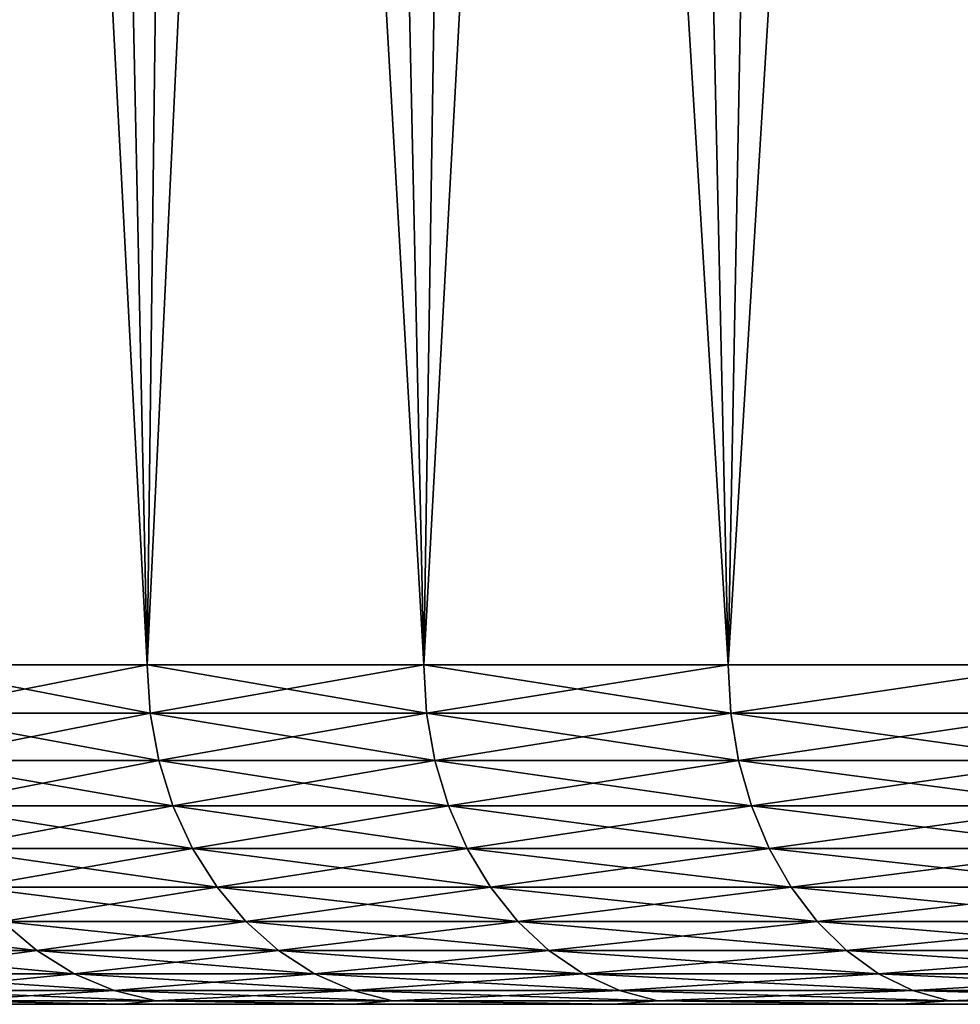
# Model space of a CAD drawing. Header units: metres. Extents: x -105 to 105, y -68 to 103.
# Tile 46 of 256: x -100.8 to -96.65, y 84.09 to 88.43. Entities that reach past the tile are written whole.
import ezdxf

# ---------------------------------------------------------------- set-up
doc = ezdxf.new("R2010")
doc.units = ezdxf.units.M
doc.layers.add('solid_FIT-BATH-150_SW0001', color=7, linetype='CONTINUOUS')

msp = doc.modelspace()

# ---------------------------------------------------------------- linework, layer by layer
at = {"layer": 'solid_FIT-BATH-150_SW0001'}
for points in [[(-100.23774, 85.585892, 15.515515), (-101.161354, 103.085892, 13.979086), (-101.330482, 85.585892, 13.673759)], [(-101.330307, 85.585892, -15.081078), (-101.161377, 103.085892, -15.386044), (-100.607498, 103.085892, -16.332163)], [(-101.330307, 85.585892, -15.081078), (-100.607498, 103.085892, -16.332163), (-100.237541, 85.585892, -16.922821)], [(-100.23774, 85.585892, 15.515515), (-100.607475, 103.085892, 14.925206), (-101.161354, 103.085892, 13.979086)], [(-100.237541, 85.585892, -16.922821), (-100.607498, 103.085892, -16.332163), (-100.02002, 103.085892, -17.256329)], [(-100.23774, 85.585892, 15.515515), (-100.019997, 103.085892, 15.849369), (-100.607475, 103.085892, 14.925206)], [(-99.016396, 85.585892, 17.274624), (-100.019997, 103.085892, 15.849369), (-100.23774, 85.585892, 15.515515)], [(-100.237541, 85.585892, -16.922821), (-100.02002, 103.085892, -17.256329), (-99.398315, 103.085892, -18.159679)], [(-100.237541, 85.585892, -16.922821), (-99.398315, 103.085892, -18.159679), (-99.016174, 85.585892, -18.681915)], [(-99.016396, 85.585892, 17.274624), (-99.398293, 103.085892, 16.752714), (-100.019997, 103.085892, 15.849369)], [(-99.016174, 85.585892, -18.681915), (-99.398315, 103.085892, -18.159679), (-98.744759, 103.085892, -19.038889)], [(-99.016396, 85.585892, 17.274624), (-98.744736, 103.085892, 17.63192), (-99.398293, 103.085892, 16.752714)], [(-97.672661, 85.585892, 18.942122), (-98.744736, 103.085892, 17.63192), (-99.016396, 85.585892, 17.274624)], [(-99.016174, 85.585892, -18.681915), (-98.744759, 103.085892, -19.038889), (-98.059601, 103.085892, -19.893383)], [(-99.016174, 85.585892, -18.681915), (-98.059601, 103.085892, -19.893383), (-97.672424, 85.585892, -20.349396)], [(-97.672661, 85.585892, 18.942122), (-98.059578, 103.085892, 18.486412), (-98.744736, 103.085892, 17.63192)], [(-97.672424, 85.585892, -20.349396), (-98.059601, 103.085892, -19.893383), (-97.342972, 103.085892, -20.723213)], [(-97.672661, 85.585892, 18.942122), (-97.342949, 103.085892, 19.316242), (-98.059578, 103.085892, 18.486412)], [(-96.213402, 85.585892, 20.50951), (-97.342949, 103.085892, 19.316242), (-97.672661, 85.585892, 18.942122)], [(-97.672424, 85.585892, -20.349396), (-97.342972, 103.085892, -20.723213), (-96.597527, 103.085892, -21.525274)], [(-97.672424, 85.585892, -20.349396), (-96.597527, 103.085892, -21.525274), (-96.213135, 85.585892, -21.916767)], [(-96.213402, 85.585892, 20.50951), (-96.597496, 103.085892, 20.118307), (-97.342949, 103.085892, 19.316242)], [(-100.23774, 85.585892, 15.515515), (-101.330482, 85.585892, 13.673759), (-101.316971, 85.372414, 13.666655)], [(-101.330307, 85.585892, -15.081078), (-100.224762, 85.372414, -16.914469), (-101.316971, 85.372414, -15.073651)], [(-101.330307, 85.585892, -15.081078), (-100.237541, 85.585892, -16.922821), (-100.224762, 85.372414, -16.914469)], [(-100.23774, 85.585892, 15.515515), (-101.316971, 85.372414, 13.666655), (-100.224762, 85.372414, 15.507472)], [(-99.016396, 85.585892, 17.274624), (-100.23774, 85.585892, 15.515515), (-100.224762, 85.372414, 15.507472)], [(-100.237541, 85.585892, -16.922821), (-99.004013, 85.372414, -18.672678), (-100.224762, 85.372414, -16.914469)], [(-100.237541, 85.585892, -16.922821), (-99.016174, 85.585892, -18.681915), (-99.004013, 85.372414, -18.672678)], [(-99.016396, 85.585892, 17.274624), (-100.224762, 85.372414, 15.507472), (-99.004013, 85.372414, 17.265682)], [(-97.672661, 85.585892, 18.942122), (-99.016396, 85.585892, 17.274624), (-99.004013, 85.372414, 17.265682)], [(-99.016174, 85.585892, -18.681915), (-97.66095, 85.372414, -20.339321), (-99.004013, 85.372414, -18.672678)], [(-99.016174, 85.585892, -18.681915), (-97.672424, 85.585892, -20.349396), (-97.66095, 85.372414, -20.339321)], [(-97.672661, 85.585892, 18.942122), (-99.004013, 85.372414, 17.265682), (-97.66095, 85.372414, 18.932325)], [(-96.213402, 85.585892, 20.50951), (-97.672661, 85.585892, 18.942122), (-97.66095, 85.372414, 18.932325)], [(-97.672424, 85.585892, -20.349396), (-96.213135, 85.585892, -21.916767), (-97.66095, 85.372414, -20.339321)], [(-96.213402, 85.585892, 20.50951), (-97.66095, 85.372414, 18.932325), (-96.202408, 85.372414, 20.498909)], [(-96.213135, 85.585892, -21.916767), (-96.202408, 85.372414, -21.905907), (-97.66095, 85.372414, -20.339321)], [(-100.18644, 85.163086, 15.482844), (-100.224762, 85.372414, 15.507472), (-101.316971, 85.372414, 13.666655)], [(-101.276985, 85.163086, 13.644823), (-100.18644, 85.163086, 15.482844), (-101.316971, 85.372414, 13.666655)], [(-101.276985, 85.163086, -15.05182), (-101.316971, 85.372414, -15.073651), (-100.224762, 85.372414, -16.914469)], [(-100.18644, 85.163086, -16.889841), (-101.276985, 85.163086, -15.05182), (-100.224762, 85.372414, -16.914469)], [(-98.967545, 85.163086, 17.238382), (-99.004013, 85.372414, 17.265682), (-100.224762, 85.372414, 15.507472)], [(-100.18644, 85.163086, 15.482844), (-98.967545, 85.163086, 17.238382), (-100.224762, 85.372414, 15.507472)], [(-100.18644, 85.163086, -16.889841), (-100.224762, 85.372414, -16.914469), (-99.004013, 85.372414, -18.672678)], [(-98.967545, 85.163086, -18.64538), (-100.18644, 85.163086, -16.889841), (-99.004013, 85.372414, -18.672678)], [(-97.626518, 85.163086, 18.902494), (-97.66095, 85.372414, 18.932325), (-99.004013, 85.372414, 17.265682)], [(-98.967545, 85.163086, 17.238382), (-97.626518, 85.163086, 18.902494), (-99.004013, 85.372414, 17.265682)], [(-98.967545, 85.163086, -18.64538), (-99.004013, 85.372414, -18.672678), (-97.66095, 85.372414, -20.339321)], [(-97.626518, 85.163086, -20.309492), (-98.967545, 85.163086, -18.64538), (-97.66095, 85.372414, -20.339321)], [(-96.170197, 85.163086, 20.466698), (-96.202408, 85.372414, 20.498909), (-97.66095, 85.372414, 18.932325)], [(-97.626518, 85.163086, 18.902494), (-96.170197, 85.163086, 20.466698), (-97.66095, 85.372414, 18.932325)], [(-97.626518, 85.163086, -20.309492), (-97.66095, 85.372414, -20.339321), (-96.202408, 85.372414, -21.905907)], [(-96.170197, 85.163086, -21.873695), (-97.626518, 85.163086, -20.309492), (-96.202408, 85.372414, -21.905907)], [(-100.123421, 84.962379, 15.442345), (-100.18644, 85.163086, 15.482844), (-101.276985, 85.163086, 13.644823)], [(-101.211243, 84.962379, 13.608923), (-100.123421, 84.962379, 15.442345), (-101.276985, 85.163086, 13.644823)], [(-101.211243, 84.962379, -15.01592), (-101.276985, 85.163086, -15.05182), (-100.18644, 85.163086, -16.889841)], [(-100.123421, 84.962379, -16.849342), (-101.211243, 84.962379, -15.01592), (-100.18644, 85.163086, -16.889841)], [(-98.907578, 84.962379, 17.193491), (-98.967545, 85.163086, 17.238382), (-100.18644, 85.163086, 15.482844)], [(-100.123421, 84.962379, 15.442345), (-98.907578, 84.962379, 17.193491), (-100.18644, 85.163086, 15.482844)], [(-100.123421, 84.962379, -16.849342), (-100.18644, 85.163086, -16.889841), (-98.967545, 85.163086, -18.64538)], [(-98.907578, 84.962379, -18.600489), (-100.123421, 84.962379, -16.849342), (-98.967545, 85.163086, -18.64538)], [(-97.569908, 84.962379, 18.853439), (-97.626518, 85.163086, 18.902494), (-98.967545, 85.163086, 17.238382)], [(-98.907578, 84.962379, 17.193491), (-97.569908, 84.962379, 18.853439), (-98.967545, 85.163086, 17.238382)], [(-98.907578, 84.962379, -18.600489), (-98.967545, 85.163086, -18.64538), (-97.626518, 85.163086, -20.309492)], [(-97.569908, 84.962379, -20.260437), (-98.907578, 84.962379, -18.600489), (-97.626518, 85.163086, -20.309492)], [(-96.117226, 84.962379, 20.413729), (-96.170197, 85.163086, 20.466698), (-97.626518, 85.163086, 18.902494)], [(-97.569908, 84.962379, 18.853439), (-96.117226, 84.962379, 20.413729), (-97.626518, 85.163086, 18.902494)], [(-97.569908, 84.962379, -20.260437), (-97.626518, 85.163086, -20.309492), (-96.170197, 85.163086, -21.873695)], [(-96.117226, 84.962379, -21.820726), (-97.569908, 84.962379, -20.260437), (-96.170197, 85.163086, -21.873695)], [(-100.036995, 84.774384, 15.386801), (-100.123421, 84.962379, 15.442345), (-101.211243, 84.962379, 13.608923)], [(-101.121071, 84.774384, 13.559686), (-100.036995, 84.774384, 15.386801), (-101.211243, 84.962379, 13.608923)], [(-101.121071, 84.774384, -14.966682), (-101.211243, 84.962379, -15.01592), (-100.123421, 84.962379, -16.849342)], [(-100.036995, 84.774384, -16.793798), (-101.121071, 84.774384, -14.966682), (-100.123421, 84.962379, -16.849342)], [(-98.825333, 84.774384, 17.131924), (-98.907578, 84.962379, 17.193491), (-100.123421, 84.962379, 15.442345)], [(-100.036995, 84.774384, 15.386801), (-98.825333, 84.774384, 17.131924), (-100.123421, 84.962379, 15.442345)], [(-100.036995, 84.774384, -16.793798), (-100.123421, 84.962379, -16.849342), (-98.907578, 84.962379, -18.600489)], [(-98.825333, 84.774384, -18.538919), (-100.036995, 84.774384, -16.793798), (-98.907578, 84.962379, -18.600489)], [(-97.492264, 84.774384, 18.786161), (-97.569908, 84.962379, 18.853439), (-98.907578, 84.962379, 17.193491)], [(-98.825333, 84.774384, 17.131924), (-97.492264, 84.774384, 18.786161), (-98.907578, 84.962379, 17.193491)], [(-98.825333, 84.774384, -18.538919), (-98.907578, 84.962379, -18.600489), (-97.569908, 84.962379, -20.260437)], [(-97.492264, 84.774384, -20.193157), (-98.825333, 84.774384, -18.538919), (-97.569908, 84.962379, -20.260437)], [(-96.044579, 84.774384, 20.341084), (-96.117226, 84.962379, 20.413729), (-97.569908, 84.962379, 18.853439)], [(-97.492264, 84.774384, 18.786161), (-96.044579, 84.774384, 20.341084), (-97.569908, 84.962379, 18.853439)], [(-97.492264, 84.774384, -20.193157), (-97.569908, 84.962379, -20.260437), (-96.117226, 84.962379, -21.820726)], [(-96.044579, 84.774384, -21.748079), (-97.492264, 84.774384, -20.193157), (-96.117226, 84.962379, -21.820726)], [(-99.928917, 84.602951, 15.317345), (-100.036995, 84.774384, 15.386801), (-101.121071, 84.774384, 13.559686)], [(-101.008316, 84.602951, 13.498117), (-99.928917, 84.602951, 15.317345), (-101.121071, 84.774384, 13.559686)], [(-101.008316, 84.602951, -14.905114), (-101.121071, 84.774384, -14.966682), (-100.036995, 84.774384, -16.793798)], [(-99.928917, 84.602951, -16.724342), (-101.008316, 84.602951, -14.905114), (-100.036995, 84.774384, -16.793798)], [(-98.722488, 84.602951, 17.054935), (-98.825333, 84.774384, 17.131924), (-100.036995, 84.774384, 15.386801)], [(-99.928917, 84.602951, 15.317345), (-98.722488, 84.602951, 17.054935), (-100.036995, 84.774384, 15.386801)], [(-99.928917, 84.602951, -16.724342), (-100.036995, 84.774384, -16.793798), (-98.825333, 84.774384, -18.538919)], [(-98.722488, 84.602951, -18.461931), (-99.928917, 84.602951, -16.724342), (-98.825333, 84.774384, -18.538919)], [(-97.395172, 84.602951, 18.70203), (-97.492264, 84.774384, 18.786161), (-98.825333, 84.774384, 17.131924)], [(-98.722488, 84.602951, 17.054935), (-97.395172, 84.602951, 18.70203), (-98.825333, 84.774384, 17.131924)], [(-98.722488, 84.602951, -18.461931), (-98.825333, 84.774384, -18.538919), (-97.492264, 84.774384, -20.193157)], [(-97.395172, 84.602951, -20.109028), (-98.722488, 84.602951, -18.461931), (-97.492264, 84.774384, -20.193157)], [(-95.953743, 84.602951, 20.250242), (-96.044579, 84.774384, 20.341084), (-97.492264, 84.774384, 18.786161)], [(-97.395172, 84.602951, 18.70203), (-95.953743, 84.602951, 20.250242), (-97.492264, 84.774384, 18.786161)], [(-97.395172, 84.602951, -20.109028), (-97.492264, 84.774384, -20.193157), (-96.044579, 84.774384, -21.748079)], [(-95.953743, 84.602951, -21.657238), (-97.395172, 84.602951, -20.109028), (-96.044579, 84.774384, -21.748079)], [(-99.801399, 84.451561, 15.235394), (-99.928917, 84.602951, 15.317345), (-101.008316, 84.602951, 13.498117)], [(-100.875275, 84.451561, 13.425471), (-99.801399, 84.451561, 15.235394), (-101.008316, 84.602951, 13.498117)], [(-100.875275, 84.451561, -14.832468), (-101.008316, 84.602951, -14.905114), (-99.928917, 84.602951, -16.724342)], [(-99.801399, 84.451561, -16.642391), (-100.875275, 84.451561, -14.832468), (-99.928917, 84.602951, -16.724342)], [(-98.601143, 84.451561, 16.964094), (-98.722488, 84.602951, 17.054935), (-99.928917, 84.602951, 15.317345)], [(-99.801399, 84.451561, 15.235394), (-98.601143, 84.451561, 16.964094), (-99.928917, 84.602951, 15.317345)], [(-99.801399, 84.451561, -16.642391), (-99.928917, 84.602951, -16.724342), (-98.722488, 84.602951, -18.461931)], [(-98.601143, 84.451561, -18.371092), (-99.801399, 84.451561, -16.642391), (-98.722488, 84.602951, -18.461931)], [(-97.280617, 84.451561, 18.602766), (-97.395172, 84.602951, 18.70203), (-98.722488, 84.602951, 17.054935)], [(-98.601143, 84.451561, 16.964094), (-97.280617, 84.451561, 18.602766), (-98.722488, 84.602951, 17.054935)], [(-98.601143, 84.451561, -18.371092), (-98.722488, 84.602951, -18.461931), (-97.395172, 84.602951, -20.109028)], [(-97.280617, 84.451561, -20.009764), (-98.601143, 84.451561, -18.371092), (-97.395172, 84.602951, -20.109028)], [(-95.846558, 84.451561, 20.143057), (-95.953743, 84.602951, 20.250242), (-97.395172, 84.602951, 18.70203)], [(-97.280617, 84.451561, 18.602766), (-95.846558, 84.451561, 20.143057), (-97.395172, 84.602951, 18.70203)], [(-97.280617, 84.451561, -20.009764), (-97.395172, 84.602951, -20.109028), (-95.953743, 84.602951, -21.657238)], [(-95.846558, 84.451561, -21.550055), (-97.280617, 84.451561, -20.009764), (-95.953743, 84.602951, -21.657238)], [(-100.724663, 84.323311, 13.343232), (-100.875275, 84.451561, 13.425471), (-101.817299, 84.451561, 11.543551)], [(-101.661201, 84.323311, 11.472265), (-100.724663, 84.323311, 13.343232), (-101.817299, 84.451561, 11.543551)], [(-100.724663, 84.323311, -14.750229), (-101.661201, 84.323311, -12.879262), (-100.875275, 84.451561, -14.832468)], [(-99.657043, 84.323311, 15.142619), (-99.801399, 84.451561, 15.235394), (-100.875275, 84.451561, 13.425471)], [(-100.724663, 84.323311, 13.343232), (-99.657043, 84.323311, 15.142619), (-100.875275, 84.451561, 13.425471)], [(-100.724663, 84.323311, -14.750229), (-100.875275, 84.451561, -14.832468), (-99.801399, 84.451561, -16.642391)], [(-99.657043, 84.323311, -16.549616), (-100.724663, 84.323311, -14.750229), (-99.801399, 84.451561, -16.642391)], [(-98.463768, 84.323311, 16.861258), (-98.601143, 84.451561, 16.964094), (-99.801399, 84.451561, 15.235394)], [(-99.657043, 84.323311, 15.142619), (-98.463768, 84.323311, 16.861258), (-99.801399, 84.451561, 15.235394)], [(-99.657043, 84.323311, -16.549616), (-99.801399, 84.451561, -16.642391), (-98.601143, 84.451561, -18.371092)], [(-98.463768, 84.323311, -18.268255), (-99.657043, 84.323311, -16.549616), (-98.601143, 84.451561, -18.371092)], [(-97.150932, 84.323311, 18.490391), (-97.280617, 84.451561, 18.602766), (-98.601143, 84.451561, 16.964094)], [(-98.463768, 84.323311, 16.861258), (-97.150932, 84.323311, 18.490391), (-98.601143, 84.451561, 16.964094)], [(-98.463768, 84.323311, -18.268255), (-98.601143, 84.451561, -18.371092), (-97.280617, 84.451561, -20.009764)], [(-97.150932, 84.323311, -19.897388), (-98.463768, 84.323311, -18.268255), (-97.280617, 84.451561, -20.009764)], [(-95.725212, 84.323311, 20.021717), (-95.846558, 84.451561, 20.143057), (-97.280617, 84.451561, 18.602766)], [(-97.150932, 84.323311, 18.490391), (-95.725212, 84.323311, 20.021717), (-97.280617, 84.451561, 18.602766)], [(-97.150932, 84.323311, -19.897388), (-97.280617, 84.451561, -20.009764), (-95.846558, 84.451561, -21.550055)], [(-95.725212, 84.323311, -21.428713), (-97.150932, 84.323311, -19.897388), (-95.846558, 84.451561, -21.550055)], [(-100.559555, 84.220818, 13.253075), (-100.724663, 84.323311, 13.343232), (-101.661201, 84.323311, 11.472265)], [(-101.490082, 84.220818, 11.394117), (-100.559555, 84.220818, 13.253075), (-101.661201, 84.323311, 11.472265)], [(-101.490082, 84.220818, -12.801114), (-101.661201, 84.323311, -12.879262), (-100.724663, 84.323311, -14.750229)], [(-100.559555, 84.220818, -14.660071), (-101.490082, 84.220818, -12.801114), (-100.724663, 84.323311, -14.750229)], [(-99.498779, 84.220818, 15.040913), (-99.657043, 84.323311, 15.142619), (-100.724663, 84.323311, 13.343232)], [(-100.559555, 84.220818, 13.253075), (-99.498779, 84.220818, 15.040913), (-100.724663, 84.323311, 13.343232)], [(-100.559555, 84.220818, -14.660071), (-100.724663, 84.323311, -14.750229), (-99.657043, 84.323311, -16.549616)], [(-99.498779, 84.220818, -16.44791), (-100.559555, 84.220818, -14.660071), (-99.657043, 84.323311, -16.549616)], [(-98.313171, 84.220818, 16.748522), (-98.463768, 84.323311, 16.861258), (-99.657043, 84.323311, 15.142619)], [(-99.498779, 84.220818, 15.040913), (-98.313171, 84.220818, 16.748522), (-99.657043, 84.323311, 15.142619)], [(-99.498779, 84.220818, -16.44791), (-99.657043, 84.323311, -16.549616), (-98.463768, 84.323311, -18.268255)], [(-98.313171, 84.220818, -18.155518), (-99.498779, 84.220818, -16.44791), (-98.463768, 84.323311, -18.268255)], [(-97.008759, 84.220818, 18.367197), (-97.150932, 84.323311, 18.490391), (-98.463768, 84.323311, 16.861258)], [(-98.313171, 84.220818, 16.748522), (-97.008759, 84.220818, 18.367197), (-98.463768, 84.323311, 16.861258)], [(-98.313171, 84.220818, -18.155518), (-98.463768, 84.323311, -18.268255), (-97.150932, 84.323311, -19.897388)], [(-97.008759, 84.220818, -19.774195), (-98.313171, 84.220818, -18.155518), (-97.150932, 84.323311, -19.897388)], [(-95.592194, 84.220818, 19.888695), (-95.725212, 84.323311, 20.021717), (-97.150932, 84.323311, 18.490391)], [(-97.008759, 84.220818, 18.367197), (-95.592194, 84.220818, 19.888695), (-97.150932, 84.323311, 18.490391)], [(-97.008759, 84.220818, -19.774195), (-97.150932, 84.323311, -19.897388), (-95.725212, 84.323311, -21.428713)], [(-95.592194, 84.220818, -21.295691), (-97.008759, 84.220818, -19.774195), (-95.725212, 84.323311, -21.428713)], [(-100.383316, 84.146164, 13.156839), (-100.559555, 84.220818, 13.253075), (-101.490082, 84.220818, 11.394117)], [(-101.307426, 84.146164, 11.3107), (-100.383316, 84.146164, 13.156839), (-101.490082, 84.220818, 11.394117)], [(-101.307426, 84.146164, -12.717697), (-101.490082, 84.220818, -12.801114), (-100.559555, 84.220818, -14.660071)], [(-100.383316, 84.146164, -14.563836), (-101.307426, 84.146164, -12.717697), (-100.559555, 84.220818, -14.660071)], [(-99.329857, 84.146164, 14.93235), (-99.498779, 84.220818, 15.040913), (-100.559555, 84.220818, 13.253075)], [(-100.383316, 84.146164, 13.156839), (-99.329857, 84.146164, 14.93235), (-100.559555, 84.220818, 13.253075)], [(-100.383316, 84.146164, -14.563836), (-100.559555, 84.220818, -14.660071), (-99.498779, 84.220818, -16.44791)], [(-99.329857, 84.146164, -16.339346), (-100.383316, 84.146164, -14.563836), (-99.498779, 84.220818, -16.44791)], [(-98.15242, 84.146164, 16.628183), (-98.313171, 84.220818, 16.748522), (-99.498779, 84.220818, 15.040913)], [(-99.329857, 84.146164, 14.93235), (-98.15242, 84.146164, 16.628183), (-99.498779, 84.220818, 15.040913)], [(-99.329857, 84.146164, -16.339346), (-99.498779, 84.220818, -16.44791), (-98.313171, 84.220818, -18.155518)], [(-98.15242, 84.146164, -18.035181), (-99.329857, 84.146164, -16.339346), (-98.313171, 84.220818, -18.155518)], [(-96.857002, 84.146164, 18.235699), (-97.008759, 84.220818, 18.367197), (-98.313171, 84.220818, 16.748522)], [(-98.15242, 84.146164, 16.628183), (-96.857002, 84.146164, 18.235699), (-98.313171, 84.220818, 16.748522)], [(-98.15242, 84.146164, -18.035181), (-98.313171, 84.220818, -18.155518), (-97.008759, 84.220818, -19.774195)], [(-96.857002, 84.146164, -19.642696), (-98.15242, 84.146164, -18.035181), (-97.008759, 84.220818, -19.774195)], [(-95.450203, 84.146164, 19.746704), (-95.592194, 84.220818, 19.888695), (-97.008759, 84.220818, 18.367197)], [(-96.857002, 84.146164, 18.235699), (-95.450203, 84.146164, 19.746704), (-97.008759, 84.220818, 18.367197)], [(-96.857002, 84.146164, -19.642696), (-97.008759, 84.220818, -19.774195), (-95.592194, 84.220818, -21.295691)], [(-95.450203, 84.146164, -21.153702), (-96.857002, 84.146164, -19.642696), (-95.592194, 84.220818, -21.295691)], [(-100.199539, 84.100883, 13.05649), (-100.383316, 84.146164, 13.156839), (-101.307426, 84.146164, 11.3107)], [(-101.116959, 84.100883, 11.223717), (-100.199539, 84.100883, 13.05649), (-101.307426, 84.146164, 11.3107)], [(-101.116959, 84.100883, -12.630713), (-101.307426, 84.146164, -12.717697), (-100.383316, 84.146164, -14.563836)], [(-100.199539, 84.100883, -14.463487), (-101.116959, 84.100883, -12.630713), (-100.383316, 84.146164, -14.563836)], [(-99.153702, 84.100883, 14.819145), (-99.329857, 84.146164, 14.93235), (-100.383316, 84.146164, 13.156839)], [(-100.199539, 84.100883, 13.05649), (-99.153702, 84.100883, 14.819145), (-100.383316, 84.146164, 13.156839)], [(-100.199539, 84.100883, -14.463487), (-100.383316, 84.146164, -14.563836), (-99.329857, 84.146164, -16.339346)], [(-99.153702, 84.100883, -16.226141), (-100.199539, 84.100883, -14.463487), (-99.329857, 84.146164, -16.339346)], [(-97.984795, 84.100883, 16.502701), (-98.15242, 84.146164, 16.628183), (-99.329857, 84.146164, 14.93235)], [(-99.153702, 84.100883, 14.819145), (-97.984795, 84.100883, 16.502701), (-99.329857, 84.146164, 14.93235)], [(-99.153702, 84.100883, -16.226141), (-99.329857, 84.146164, -16.339346), (-98.15242, 84.146164, -18.035181)], [(-97.984795, 84.100883, -17.909697), (-99.153702, 84.100883, -16.226141), (-98.15242, 84.146164, -18.035181)], [(-96.698753, 84.100883, 18.098577), (-96.857002, 84.146164, 18.235699), (-98.15242, 84.146164, 16.628183)], [(-97.984795, 84.100883, 16.502701), (-96.698753, 84.100883, 18.098577), (-98.15242, 84.146164, 16.628183)], [(-97.984795, 84.100883, -17.909697), (-98.15242, 84.146164, -18.035181), (-96.857002, 84.146164, -19.642696)], [(-96.698753, 84.100883, -19.505573), (-97.984795, 84.100883, -17.909697), (-96.857002, 84.146164, -19.642696)], [(-95.302139, 84.100883, 19.598642), (-95.450203, 84.146164, 19.746704), (-96.857002, 84.146164, 18.235699)], [(-96.698753, 84.100883, 18.098577), (-95.302139, 84.100883, 19.598642), (-96.857002, 84.146164, 18.235699)], [(-96.698753, 84.100883, -19.505573), (-96.857002, 84.146164, -19.642696), (-95.450203, 84.146164, -21.153702)], [(-95.302139, 84.100883, -21.00564), (-96.698753, 84.100883, -19.505573), (-95.450203, 84.146164, -21.153702)], [(-101.230515, 84.085892, 10.441277), (-100.347176, 84.085892, 12.326057), (-101.116959, 84.100883, 11.223717)], [(-101.228531, 84.085892, -11.852955), (-100.347176, 84.085892, 12.326057), (-101.230515, 84.085892, 10.441277)], [(-100.344849, 84.085892, -13.737578), (-101.228531, 84.085892, -11.852955), (-101.116959, 84.100883, -12.630713)], [(-100.344849, 84.085892, -13.737578), (-100.347176, 84.085892, 12.326057), (-101.228531, 84.085892, -11.852955)], [(-100.347176, 84.085892, 12.326057), (-100.199539, 84.100883, 13.05649), (-101.116959, 84.100883, 11.223717)], [(-100.344849, 84.085892, -13.737578), (-101.116959, 84.100883, -12.630713), (-100.199539, 84.100883, -14.463487)], [(-100.347176, 84.085892, 12.326057), (-99.327972, 84.085892, 14.142348), (-100.199539, 84.100883, 13.05649)], [(-100.344849, 84.085892, -13.737578), (-99.327972, 84.085892, 14.142348), (-100.347176, 84.085892, 12.326057)], [(-99.325325, 84.085892, -15.553687), (-100.344849, 84.085892, -13.737578), (-100.199539, 84.100883, -14.463487)], [(-99.325325, 84.085892, -15.553687), (-99.327972, 84.085892, 14.142348), (-100.344849, 84.085892, -13.737578)], [(-99.327972, 84.085892, 14.142348), (-99.153702, 84.100883, 14.819145), (-100.199539, 84.100883, 13.05649)], [(-99.325325, 84.085892, -15.553687), (-100.199539, 84.100883, -14.463487), (-99.153702, 84.100883, -16.226141)], [(-99.327972, 84.085892, 14.142348), (-98.179298, 84.085892, 15.878624), (-99.153702, 84.100883, 14.819145)], [(-99.325325, 84.085892, -15.553687), (-98.179298, 84.085892, 15.878624), (-99.327972, 84.085892, 14.142348)], [(-98.176338, 84.085892, -17.289759), (-99.325325, 84.085892, -15.553687), (-99.153702, 84.100883, -16.226141)], [(-98.176338, 84.085892, -17.289759), (-98.179298, 84.085892, 15.878624), (-99.325325, 84.085892, -15.553687)], [(-98.179298, 84.085892, 15.878624), (-97.984795, 84.100883, 16.502701), (-99.153702, 84.100883, 14.819145)], [(-98.176338, 84.085892, -17.289759), (-99.153702, 84.100883, -16.226141), (-97.984795, 84.100883, -17.909697)], [(-98.179298, 84.085892, 15.878624), (-96.907356, 84.085892, 17.525993), (-97.984795, 84.100883, 16.502701)], [(-98.176338, 84.085892, -17.289759), (-96.907356, 84.085892, 17.525993), (-98.179298, 84.085892, 15.878624)], [(-96.904106, 84.085892, -18.936899), (-98.176338, 84.085892, -17.289759), (-97.984795, 84.100883, -17.909697)], [(-96.904106, 84.085892, -18.936899), (-96.907356, 84.085892, 17.525993), (-98.176338, 84.085892, -17.289759)], [(-96.907356, 84.085892, 17.525993), (-96.698753, 84.100883, 18.098577), (-97.984795, 84.100883, 16.502701)], [(-96.904106, 84.085892, -18.936899), (-97.984795, 84.100883, -17.909697), (-96.698753, 84.100883, -19.505573)], [(-96.907356, 84.085892, 17.525993), (-95.518143, 84.085892, 19.076685), (-96.698753, 84.100883, 18.098577)], [(-96.904106, 84.085892, -18.936899), (-95.518143, 84.085892, 19.076685), (-96.907356, 84.085892, 17.525993)], [(-95.51461, 84.085892, -20.487343), (-96.904106, 84.085892, -18.936899), (-96.698753, 84.100883, -19.505573)], [(-95.51461, 84.085892, -20.487343), (-95.518143, 84.085892, 19.076685), (-96.904106, 84.085892, -18.936899)], [(-95.518143, 84.085892, 19.076685), (-95.302139, 84.100883, 19.598642), (-96.698753, 84.100883, 18.098577)], [(-95.51461, 84.085892, -20.487343), (-96.698753, 84.100883, -19.505573), (-95.302139, 84.100883, -21.00564)]]:
    msp.add_3dface(points, dxfattribs=at)

doc.saveas('drawing.dxf')
